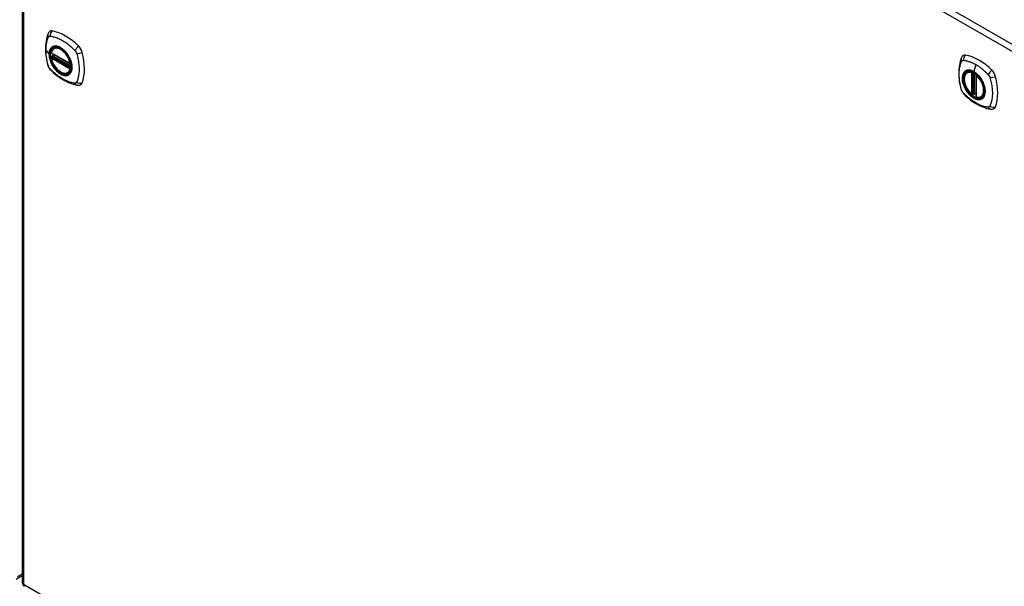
# Model space of a CAD drawing. Header units: inches. Extents: x 484 to 569.5, y 188.2 to 261.7.
# Tile 9 of 13: x 526.4 to 548.1, y 212.5 to 225. Entities that reach past the tile are written whole.
import ezdxf

# ---------------------------------------------------------------- set-up
doc = ezdxf.new("R2010")
doc.units = ezdxf.units.IN
doc.header["$MEASUREMENT"] = 0
doc.layers.add('Visible Edges(ANSI)', color=7, linetype='Continuous', lineweight=25)
doc.layers.add('Visible Tangent Edges(ANSI)', color=7, linetype='Continuous', lineweight=25)

msp = doc.modelspace()

# ---------------------------------------------------------------- linework, layer by layer
at = {"layer": 'Visible Edges(ANSI)'}
for p, q in [((526.445, 236.874), (526.445, 212.576)), ((527.146, 224.354), (527.157, 224.36)), ((527.089, 224.249), (527.503, 224.011)), ((527.089, 224.154), (527.103, 224.162)), ((527.109, 224.173), (527.108, 224.176)), ((527.114, 224.188), (527.155, 224.211)), ((547.283, 223.823), (547.293, 223.829)), ((527.458, 223.811), (527.469, 223.817)), ((547.477, 223.762), (547.477, 223.284)), ((547.408, 223.339), (547.395, 223.331)), ((547.423, 223.337), (547.421, 223.338)), ((547.477, 223.359), (547.436, 223.336)), ((547.595, 223.281), (547.606, 223.287)), ((526.314, 212.651), (526.445, 212.726))]:
    msp.add_line(p, q, dxfattribs=at)
at = {"layer": 'Visible Edges(ANSI)', "flags": 128}
for points in [[(527.05, 224.719), (527.037, 224.705), (527.027, 224.691), (527.018, 224.677), (527.012, 224.662)], [(527.012, 224.662), (527.004, 224.641), (526.998, 224.622), (526.993, 224.603), (526.988, 224.584), (526.983, 224.566), (526.979, 224.546), (526.972, 224.506), (526.966, 224.466), (526.962, 224.424), (526.96, 224.382), (526.959, 224.339), (526.96, 224.295), (526.962, 224.251), (526.966, 224.207), (526.972, 224.162), (526.979, 224.116), (526.987, 224.071), (526.997, 224.025), (527.002, 224.002), (527.005, 223.99), (527.009, 223.976)], [(527.084, 224.262), (527.088, 224.277), (527.093, 224.291), (527.099, 224.304), (527.107, 224.317), (527.115, 224.328), (527.125, 224.338), (527.135, 224.346), (527.146, 224.354)], [(527.4, 224.272), (527.418, 224.25), (527.436, 224.227), (527.452, 224.203), (527.467, 224.177), (527.481, 224.152), (527.494, 224.125), (527.506, 224.099), (527.515, 224.072)], [(527.458, 223.811), (527.447, 223.805), (527.435, 223.801), (527.422, 223.798), (527.409, 223.796), (527.395, 223.795), (527.381, 223.796), (527.367, 223.798), (527.353, 223.802), (527.338, 223.806), (527.323, 223.812), (527.309, 223.819), (527.294, 223.827), (527.279, 223.836), (527.265, 223.846), (527.251, 223.858), (527.237, 223.87), (527.223, 223.883), (527.209, 223.897), (527.196, 223.911), (527.184, 223.927), (527.171, 223.943), (527.16, 223.959), (527.149, 223.976), (527.139, 223.994), (527.129, 224.012), (527.12, 224.03), (527.112, 224.048), (527.104, 224.067), (527.098, 224.086), (527.092, 224.104), (527.087, 224.123), (527.084, 224.141)], [(527.103, 224.162), (527.106, 224.164), (527.108, 224.167), (527.109, 224.17), (527.109, 224.173)], [(547.149, 224.132), (547.141, 224.111), (547.135, 224.091), (547.129, 224.072), (547.124, 224.054), (547.12, 224.035), (547.116, 224.016), (547.109, 223.976), (547.103, 223.935), (547.099, 223.893), (547.097, 223.851), (547.096, 223.808), (547.097, 223.764), (547.099, 223.72), (547.103, 223.676), (547.108, 223.631), (547.115, 223.586), (547.124, 223.54), (547.133, 223.494), (547.139, 223.471), (547.142, 223.46), (547.145, 223.446)], [(547.187, 224.189), (547.174, 224.175), (547.163, 224.161), (547.155, 224.146), (547.149, 224.132)], [(527.009, 223.976), (527.013, 223.963), (527.018, 223.949), (527.024, 223.937), (527.031, 223.925), (527.038, 223.913), (527.046, 223.901), (527.055, 223.89), (527.064, 223.88)], [(527.064, 223.88), (527.074, 223.87), (527.084, 223.861), (527.101, 223.844), (527.135, 223.814), (527.171, 223.784), (527.206, 223.755), (527.243, 223.728), (527.279, 223.702), (527.316, 223.678), (527.354, 223.656), (527.391, 223.635), (527.429, 223.616), (527.467, 223.599), (527.505, 223.584), (527.543, 223.57), (527.581, 223.558), (527.62, 223.549), (527.639, 223.544), (527.649, 223.542), (527.66, 223.541)], [(547.381, 223.333), (547.367, 223.345), (547.353, 223.358), (547.34, 223.373), (547.327, 223.388), (547.315, 223.403), (547.303, 223.42), (547.291, 223.437), (547.281, 223.454), (547.271, 223.472), (547.261, 223.49), (547.253, 223.508), (547.245, 223.527), (547.238, 223.545), (547.232, 223.564), (547.227, 223.583), (547.222, 223.601), (547.219, 223.619), (547.216, 223.638), (547.215, 223.655), (547.214, 223.673), (547.214, 223.689), (547.216, 223.706), (547.218, 223.721), (547.221, 223.736), (547.226, 223.75), (547.231, 223.764), (547.237, 223.776), (547.245, 223.788), (547.253, 223.798), (547.262, 223.808), (547.272, 223.816), (547.283, 223.823)], [(547.537, 223.742), (547.555, 223.72), (547.572, 223.696), (547.589, 223.672), (547.604, 223.647), (547.618, 223.621), (547.631, 223.595), (547.642, 223.568), (547.652, 223.541)], [(527.66, 223.541), (527.675, 223.539), (527.692, 223.539), (527.709, 223.541), (527.727, 223.545)], [(547.145, 223.446), (547.15, 223.432), (547.155, 223.419), (547.161, 223.406), (547.167, 223.394), (547.175, 223.382), (547.183, 223.371), (547.192, 223.36), (547.201, 223.349)], [(547.201, 223.349), (547.211, 223.339), (547.22, 223.33), (547.238, 223.314), (547.272, 223.283), (547.307, 223.253), (547.343, 223.225), (547.379, 223.197), (547.416, 223.172), (547.453, 223.148), (547.49, 223.126), (547.528, 223.105), (547.566, 223.086), (547.603, 223.069), (547.642, 223.053), (547.68, 223.04), (547.718, 223.028), (547.756, 223.018), (547.775, 223.014), (547.786, 223.012), (547.797, 223.01)], [(547.421, 223.338), (547.419, 223.34), (547.415, 223.341), (547.411, 223.34), (547.408, 223.339)], [(547.595, 223.281), (547.583, 223.275), (547.571, 223.27), (547.557, 223.267), (547.544, 223.265), (547.53, 223.265), (547.515, 223.266), (547.501, 223.269), (547.486, 223.272)], [(547.797, 223.01), (547.812, 223.008), (547.828, 223.008), (547.846, 223.01), (547.864, 223.015)]]:
    msp.add_lwpolyline(points, dxfattribs=at)
at = {"layer": 'Visible Edges(ANSI)'}
for centre, radius, start, end in [((527.095, 224.26), 0.0118, 166.5789, 240.064), ((527.095, 224.143), 0.0118, 119.936, 190.602), ((527.12, 224.177), 0.0118, 119.936, 187.8207), ((527.509, 224.021), 0.0118, 240.064, 282.6676), ((547.489, 223.762), 0.0118, 137.2248, 180), ((547.389, 223.341), 0.0118, 229.4263, 299.936), ((547.43, 223.346), 0.0118, 232.2158, 299.936), ((547.489, 223.284), 0.0118, 180, 253.542), ((526.544, 212.576), 0.099, 180, 240.064)]:
    msp.add_arc(centre, radius, start, end, dxfattribs=at)
for centre, major_axis, start_param, end_param in [((527.149, 224.573), (-0.088, 0.154), 5.827357, 6.408431), ((527.4, 223.575), (-0.639, 1.109), 5.172085, 5.827357), ((527.295, 224.078), (0.157, -0.273), 2.362013, 7.062765), ((527.651, 224.284), (0.088, -0.154), 1.114968, 2.030492), ((526.913, 224.419), (-0.639, 1.109), 3.601288, 4.256561), ((547.286, 224.043), (-0.088, 0.154), 5.827357, 6.408431), ((547.536, 223.045), (-0.639, 1.109), 5.172085, 5.827357), ((547.432, 223.548), (0.157, -0.273), 2.362013, 7.062765), ((547.787, 223.754), (0.088, -0.154), 1.114968, 2.030492), ((547.049, 223.889), (-0.639, 1.109), 3.601288, 4.256561), ((527.651, 223.704), (0.088, -0.154), 6.157956, 6.742881), ((547.787, 223.174), (0.088, -0.154), 6.157956, 6.742881)]:
    msp.add_ellipse(centre, major_axis=major_axis, ratio=0.578093, start_param=start_param, end_param=end_param, dxfattribs=at)
for centre, major_axis in [((527.292, 224.076), (0.16, -0.277)), ((547.428, 223.546), (-0.16, 0.277))]:
    msp.add_ellipse(centre, major_axis=major_axis, ratio=0.578093, dxfattribs=at)
at = {"layer": 'Visible Tangent Edges(ANSI)'}
for p, q in [((526.544, 236.954), (568.691, 212.684)), ((568.621, 212.562), (526.474, 236.833)), ((526.474, 236.833), (526.474, 212.536)), ((526.969, 224.311), (527.038, 224.221)), ((527.501, 224.016), (527.087, 224.255)), ((527.087, 224.139), (527.501, 223.9)), ((527.095, 224.153), (527.107, 224.16)), ((527.509, 223.915), (527.095, 224.153)), ((527.107, 224.16), (527.517, 223.924)), ((527.518, 223.94), (527.115, 224.172)), ((527.12, 224.187), (527.159, 224.209)), ((527.518, 223.958), (527.12, 224.187)), ((527.516, 223.919), (527.509, 223.915)), ((547.471, 223.993), (547.427, 223.837)), ((547.38, 223.815), (547.38, 223.337)), ((547.397, 223.815), (547.404, 223.819)), ((547.397, 223.337), (547.397, 223.815)), ((547.408, 223.817), (547.408, 223.343)), ((547.424, 223.344), (547.424, 223.81)), ((547.439, 223.341), (547.439, 223.801)), ((547.481, 223.279), (547.481, 223.757)), ((547.408, 223.343), (547.397, 223.337)), ((547.477, 223.363), (547.439, 223.341)), ((526.445, 212.76), (526.335, 212.697)), ((526.474, 212.536), (568.621, 188.265))]:
    msp.add_line(p, q, dxfattribs=at)
at = {"layer": 'Visible Tangent Edges(ANSI)', "flags": 128}
for points in [[(526.969, 224.311), (526.969, 224.325), (526.97, 224.338), (526.97, 224.351), (526.971, 224.364), (526.972, 224.377), (526.973, 224.39), (526.974, 224.403), (526.975, 224.415), (526.977, 224.428), (526.978, 224.44), (526.98, 224.452), (526.982, 224.464), (526.985, 224.476), (526.987, 224.487), (526.99, 224.499), (526.993, 224.51), (526.995, 224.522), (526.999, 224.533), (527.002, 224.544), (527.005, 224.554), (527.009, 224.565), (527.013, 224.575), (527.017, 224.586), (527.022, 224.597)], [(527.022, 224.597), (527.023, 224.599), (527.024, 224.6), (527.025, 224.602), (527.027, 224.604), (527.028, 224.605), (527.029, 224.606), (527.03, 224.608), (527.032, 224.609), (527.033, 224.61), (527.034, 224.611), (527.036, 224.612), (527.037, 224.613), (527.039, 224.614), (527.041, 224.615), (527.042, 224.616), (527.044, 224.616), (527.046, 224.617), (527.047, 224.617), (527.049, 224.617), (527.051, 224.618), (527.053, 224.618), (527.055, 224.618), (527.057, 224.618), (527.059, 224.618)], [(527.059, 224.618), (527.082, 224.616), (527.105, 224.612), (527.127, 224.607), (527.149, 224.601), (527.172, 224.595), (527.195, 224.587), (527.218, 224.579), (527.241, 224.57), (527.265, 224.559), (527.288, 224.548), (527.311, 224.536), (527.335, 224.523), (527.358, 224.509), (527.381, 224.494), (527.404, 224.479), (527.427, 224.462), (527.45, 224.445), (527.473, 224.427), (527.496, 224.408), (527.518, 224.389), (527.541, 224.369), (527.563, 224.348), (527.585, 224.327), (527.608, 224.302)], [(527.022, 223.962), (527.017, 223.98), (527.013, 223.995), (527.009, 224.01), (527.005, 224.025), (527.002, 224.039), (526.999, 224.054), (526.995, 224.069), (526.993, 224.084), (526.99, 224.098), (526.987, 224.113), (526.985, 224.128), (526.982, 224.142), (526.98, 224.157), (526.978, 224.171), (526.977, 224.186), (526.975, 224.2), (526.974, 224.214), (526.973, 224.228), (526.972, 224.242), (526.971, 224.256), (526.97, 224.27), (526.97, 224.284), (526.969, 224.298), (526.969, 224.311)], [(527.096, 224.373), (527.092, 224.369), (527.087, 224.365), (527.083, 224.361), (527.079, 224.356), (527.075, 224.351), (527.071, 224.346), (527.068, 224.341), (527.064, 224.335), (527.061, 224.33), (527.058, 224.324), (527.056, 224.317), (527.053, 224.311), (527.051, 224.305), (527.049, 224.298), (527.047, 224.291), (527.045, 224.284), (527.043, 224.276), (527.042, 224.269), (527.041, 224.261), (527.04, 224.253), (527.039, 224.245), (527.039, 224.237), (527.038, 224.229), (527.038, 224.221)], [(527.042, 224.219), (527.043, 224.243), (527.046, 224.266), (527.05, 224.287), (527.056, 224.307), (527.064, 224.325), (527.073, 224.341), (527.084, 224.355), (527.096, 224.368), (527.11, 224.378), (527.125, 224.386), (527.141, 224.392), (527.159, 224.396), (527.177, 224.398), (527.196, 224.397), (527.216, 224.394), (527.236, 224.388), (527.257, 224.381), (527.278, 224.371), (527.299, 224.359), (527.32, 224.345), (527.34, 224.33), (527.361, 224.312), (527.381, 224.293), (527.4, 224.272)], [(527.129, 224.393), (527.128, 224.392), (527.126, 224.391), (527.125, 224.391), (527.123, 224.39), (527.122, 224.389), (527.121, 224.389), (527.119, 224.388), (527.118, 224.387), (527.116, 224.387), (527.115, 224.386), (527.113, 224.385), (527.112, 224.384), (527.111, 224.383), (527.109, 224.383), (527.108, 224.382), (527.107, 224.381), (527.105, 224.38), (527.104, 224.379), (527.103, 224.378), (527.101, 224.377), (527.1, 224.376), (527.099, 224.375), (527.097, 224.374), (527.096, 224.373)], [(527.451, 224.207), (527.44, 224.224), (527.428, 224.241), (527.416, 224.257), (527.403, 224.272), (527.39, 224.287), (527.376, 224.301), (527.362, 224.314), (527.348, 224.326), (527.334, 224.338), (527.32, 224.349), (527.305, 224.358), (527.291, 224.367), (527.276, 224.375), (527.261, 224.382), (527.247, 224.388), (527.233, 224.393), (527.219, 224.397), (527.205, 224.399), (527.191, 224.401), (527.178, 224.401), (527.165, 224.401), (527.153, 224.399), (527.141, 224.396), (527.129, 224.393)], [(527.608, 224.302), (527.61, 224.299), (527.612, 224.297), (527.614, 224.295), (527.616, 224.293), (527.618, 224.29), (527.62, 224.288), (527.621, 224.285), (527.623, 224.283), (527.625, 224.28), (527.626, 224.278), (527.628, 224.275), (527.63, 224.272), (527.631, 224.27), (527.633, 224.267), (527.634, 224.264), (527.635, 224.261), (527.637, 224.259), (527.638, 224.256), (527.639, 224.253), (527.64, 224.25), (527.641, 224.247), (527.643, 224.244), (527.644, 224.242), (527.644, 224.239)], [(527.038, 224.221), (527.038, 224.212), (527.039, 224.204), (527.039, 224.195), (527.04, 224.186), (527.041, 224.177), (527.042, 224.168), (527.043, 224.159), (527.045, 224.15), (527.047, 224.141), (527.049, 224.132), (527.051, 224.123), (527.053, 224.113), (527.056, 224.104), (527.058, 224.095), (527.061, 224.085), (527.065, 224.076), (527.068, 224.066), (527.071, 224.057), (527.075, 224.048), (527.079, 224.038), (527.083, 224.029), (527.087, 224.02), (527.092, 224.01), (527.096, 224.001)], [(527.515, 224.072), (527.529, 224.024), (527.537, 223.977), (527.54, 223.932), (527.537, 223.891), (527.529, 223.854), (527.515, 223.821), (527.497, 223.795), (527.473, 223.774), (527.446, 223.761), (527.416, 223.755), (527.382, 223.755), (527.346, 223.763), (527.31, 223.778), (527.272, 223.8), (527.235, 223.827), (527.2, 223.86), (527.166, 223.898), (527.135, 223.94), (527.108, 223.985), (527.085, 224.032), (527.067, 224.08), (527.053, 224.128), (527.045, 224.175), (527.042, 224.219)], [(527.103, 224.162), (527.103, 224.162), (527.103, 224.162), (527.103, 224.162), (527.103, 224.162), (527.103, 224.162), (527.103, 224.162), (527.103, 224.162), (527.103, 224.162), (527.103, 224.162), (527.103, 224.162), (527.103, 224.162), (527.103, 224.162), (527.103, 224.162), (527.103, 224.162), (527.103, 224.162), (527.103, 224.162), (527.103, 224.162), (527.103, 224.162), (527.103, 224.162), (527.103, 224.162), (527.103, 224.162), (527.103, 224.162), (527.103, 224.162), (527.103, 224.162)], [(527.103, 224.162), (527.103, 224.161), (527.103, 224.161), (527.103, 224.161), (527.103, 224.161), (527.103, 224.161), (527.103, 224.161), (527.103, 224.161), (527.103, 224.161), (527.103, 224.161), (527.103, 224.161), (527.103, 224.161), (527.103, 224.161), (527.103, 224.161), (527.104, 224.161), (527.104, 224.161), (527.104, 224.161), (527.104, 224.161), (527.104, 224.161), (527.104, 224.161), (527.104, 224.161), (527.105, 224.16), (527.105, 224.16), (527.105, 224.16), (527.105, 224.16)], [(527.105, 224.16), (527.105, 224.16), (527.105, 224.16), (527.105, 224.16), (527.105, 224.16), (527.105, 224.16), (527.105, 224.16), (527.106, 224.16), (527.106, 224.16), (527.106, 224.16), (527.106, 224.16), (527.106, 224.16), (527.106, 224.16), (527.106, 224.16), (527.106, 224.16), (527.106, 224.16), (527.106, 224.16), (527.106, 224.16), (527.106, 224.16), (527.106, 224.16), (527.106, 224.16), (527.106, 224.16), (527.106, 224.16), (527.107, 224.16), (527.107, 224.16)], [(527.109, 224.175), (527.109, 224.175), (527.109, 224.175), (527.109, 224.174), (527.109, 224.174), (527.109, 224.174), (527.109, 224.174), (527.109, 224.174), (527.109, 224.174), (527.109, 224.174), (527.109, 224.174), (527.109, 224.174), (527.109, 224.174), (527.109, 224.174), (527.109, 224.174), (527.109, 224.174), (527.109, 224.174), (527.109, 224.174), (527.109, 224.174), (527.109, 224.174), (527.109, 224.173), (527.109, 224.173), (527.109, 224.173), (527.109, 224.173), (527.109, 224.173)], [(527.112, 224.174), (527.112, 224.174), (527.111, 224.174), (527.111, 224.174), (527.111, 224.174), (527.111, 224.174), (527.111, 224.174), (527.111, 224.174), (527.11, 224.174), (527.11, 224.174), (527.11, 224.174), (527.11, 224.175), (527.11, 224.175), (527.11, 224.175), (527.11, 224.175), (527.11, 224.175), (527.109, 224.175), (527.109, 224.175), (527.109, 224.175), (527.109, 224.175), (527.109, 224.175), (527.109, 224.175), (527.109, 224.175), (527.109, 224.175), (527.109, 224.175)], [(527.115, 224.172), (527.115, 224.173), (527.115, 224.173), (527.114, 224.173), (527.114, 224.173), (527.114, 224.173), (527.114, 224.173), (527.114, 224.173), (527.114, 224.173), (527.114, 224.173), (527.114, 224.173), (527.113, 224.173), (527.113, 224.173), (527.113, 224.173), (527.113, 224.173), (527.113, 224.173), (527.113, 224.174), (527.113, 224.174), (527.113, 224.174), (527.112, 224.174), (527.112, 224.174), (527.112, 224.174), (527.112, 224.174), (527.112, 224.174), (527.112, 224.174)], [(527.484, 224.15), (527.483, 224.152), (527.482, 224.155), (527.481, 224.157), (527.479, 224.159), (527.478, 224.162), (527.477, 224.164), (527.475, 224.167), (527.474, 224.169), (527.473, 224.172), (527.471, 224.174), (527.47, 224.176), (527.469, 224.179), (527.467, 224.181), (527.466, 224.184), (527.464, 224.186), (527.463, 224.188), (527.462, 224.191), (527.46, 224.193), (527.459, 224.196), (527.457, 224.198), (527.456, 224.2), (527.454, 224.203), (527.453, 224.205), (527.451, 224.207)], [(527.484, 223.778), (527.493, 223.786), (527.502, 223.795), (527.509, 223.805), (527.516, 223.816), (527.522, 223.827), (527.528, 223.84), (527.532, 223.853), (527.536, 223.867), (527.539, 223.882), (527.541, 223.898), (527.543, 223.914), (527.543, 223.93), (527.542, 223.947), (527.541, 223.965), (527.539, 223.983), (527.536, 224.001), (527.532, 224.019), (527.528, 224.038), (527.522, 224.057), (527.516, 224.076), (527.509, 224.094), (527.502, 224.113), (527.493, 224.131), (527.484, 224.15)], [(527.644, 224.239), (527.654, 224.206), (527.662, 224.176), (527.669, 224.147), (527.675, 224.117), (527.681, 224.088), (527.686, 224.059), (527.69, 224.03), (527.693, 224.002), (527.696, 223.973), (527.698, 223.946), (527.699, 223.918), (527.7, 223.891), (527.699, 223.864), (527.698, 223.838), (527.696, 223.812), (527.693, 223.786), (527.69, 223.762), (527.686, 223.737), (527.681, 223.714), (527.675, 223.691), (527.669, 223.668), (527.662, 223.646), (527.654, 223.625), (527.644, 223.603)], [(547.159, 223.431), (547.149, 223.464), (547.142, 223.494), (547.135, 223.524), (547.129, 223.553), (547.124, 223.583), (547.119, 223.612), (547.115, 223.641), (547.112, 223.669), (547.109, 223.698), (547.107, 223.726), (547.106, 223.753), (547.106, 223.781), (547.106, 223.807), (547.107, 223.834), (547.109, 223.859), (547.112, 223.885), (547.115, 223.909), (547.119, 223.933), (547.124, 223.957), (547.129, 223.98), (547.135, 224.002), (547.142, 224.024), (547.149, 224.045), (547.159, 224.067)], [(547.159, 224.067), (547.159, 224.068), (547.16, 224.068), (547.16, 224.069), (547.161, 224.07), (547.161, 224.071), (547.162, 224.072), (547.163, 224.072), (547.163, 224.073), (547.164, 224.074), (547.164, 224.075), (547.165, 224.075), (547.166, 224.076), (547.166, 224.077), (547.167, 224.077), (547.168, 224.078), (547.168, 224.079), (547.169, 224.079), (547.17, 224.08), (547.17, 224.08), (547.171, 224.081), (547.172, 224.081), (547.173, 224.082), (547.173, 224.082), (547.174, 224.083)], [(547.174, 224.083), (547.175, 224.083), (547.176, 224.084), (547.176, 224.084), (547.177, 224.084), (547.178, 224.085), (547.179, 224.085), (547.18, 224.085), (547.181, 224.086), (547.181, 224.086), (547.182, 224.086), (547.183, 224.086), (547.184, 224.087), (547.185, 224.087), (547.186, 224.087), (547.187, 224.087), (547.188, 224.087), (547.189, 224.087), (547.189, 224.088), (547.19, 224.088), (547.191, 224.088), (547.192, 224.088), (547.193, 224.088), (547.194, 224.088), (547.195, 224.088)], [(547.195, 224.088), (547.208, 224.087), (547.219, 224.085), (547.23, 224.084), (547.241, 224.081), (547.252, 224.079), (547.263, 224.077), (547.275, 224.074), (547.286, 224.071), (547.297, 224.068), (547.309, 224.064), (547.32, 224.061), (547.332, 224.057), (547.343, 224.053), (547.355, 224.048), (547.366, 224.044), (547.378, 224.039), (547.389, 224.034), (547.401, 224.029), (547.413, 224.024), (547.424, 224.018), (547.436, 224.012), (547.448, 224.006), (547.459, 223.999), (547.471, 223.993)], [(527.037, 223.928), (527.037, 223.93), (527.036, 223.931), (527.035, 223.933), (527.034, 223.934), (527.034, 223.935), (527.033, 223.937), (527.032, 223.938), (527.032, 223.939), (527.031, 223.941), (527.03, 223.942), (527.03, 223.943), (527.029, 223.945), (527.028, 223.946), (527.028, 223.948), (527.027, 223.949), (527.027, 223.95), (527.026, 223.952), (527.025, 223.953), (527.025, 223.955), (527.024, 223.956), (527.024, 223.957), (527.023, 223.959), (527.023, 223.96), (527.022, 223.962)], [(527.059, 223.899), (527.058, 223.9), (527.057, 223.901), (527.056, 223.902), (527.055, 223.903), (527.054, 223.905), (527.053, 223.906), (527.052, 223.907), (527.051, 223.908), (527.05, 223.909), (527.049, 223.911), (527.048, 223.912), (527.047, 223.913), (527.047, 223.914), (527.046, 223.915), (527.045, 223.917), (527.044, 223.918), (527.043, 223.919), (527.042, 223.921), (527.041, 223.922), (527.041, 223.923), (527.04, 223.925), (527.039, 223.926), (527.038, 223.927), (527.037, 223.928)], [(527.608, 223.582), (527.585, 223.585), (527.563, 223.589), (527.541, 223.594), (527.518, 223.6), (527.496, 223.606), (527.473, 223.614), (527.45, 223.622), (527.427, 223.632), (527.404, 223.642), (527.381, 223.653), (527.358, 223.665), (527.335, 223.678), (527.311, 223.692), (527.288, 223.707), (527.265, 223.723), (527.241, 223.739), (527.218, 223.756), (527.195, 223.774), (527.172, 223.793), (527.149, 223.812), (527.127, 223.832), (527.105, 223.853), (527.082, 223.874), (527.059, 223.899)], [(527.096, 224.001), (527.097, 223.999), (527.099, 223.996), (527.1, 223.994), (527.101, 223.991), (527.103, 223.989), (527.104, 223.986), (527.105, 223.984), (527.107, 223.982), (527.108, 223.979), (527.109, 223.977), (527.111, 223.974), (527.112, 223.972), (527.113, 223.97), (527.115, 223.967), (527.116, 223.965), (527.118, 223.962), (527.119, 223.96), (527.121, 223.958), (527.122, 223.955), (527.123, 223.953), (527.125, 223.951), (527.126, 223.948), (527.128, 223.946), (527.129, 223.944)], [(527.129, 223.944), (527.141, 223.927), (527.153, 223.91), (527.165, 223.894), (527.178, 223.879), (527.191, 223.864), (527.205, 223.85), (527.219, 223.837), (527.233, 223.825), (527.247, 223.813), (527.261, 223.803), (527.276, 223.793), (527.291, 223.784), (527.305, 223.776), (527.32, 223.769), (527.334, 223.763), (527.348, 223.758), (527.362, 223.755), (527.376, 223.752), (527.39, 223.75), (527.403, 223.75), (527.416, 223.75), (527.428, 223.752), (527.44, 223.755), (527.451, 223.758)], [(547.233, 223.843), (547.224, 223.835), (547.216, 223.826), (547.208, 223.816), (547.201, 223.805), (547.195, 223.793), (547.19, 223.781), (547.185, 223.767), (547.182, 223.753), (547.179, 223.739), (547.177, 223.723), (547.175, 223.707), (547.175, 223.69), (547.175, 223.673), (547.177, 223.656), (547.179, 223.638), (547.182, 223.62), (547.185, 223.601), (547.19, 223.583), (547.195, 223.564), (547.201, 223.545), (547.208, 223.526), (547.216, 223.508), (547.224, 223.489), (547.233, 223.471)], [(547.652, 223.541), (547.67, 223.473), (547.677, 223.407), (547.672, 223.348), (547.656, 223.299), (547.629, 223.26), (547.594, 223.235), (547.55, 223.224), (547.501, 223.228), (547.449, 223.247), (547.395, 223.279), (547.343, 223.323), (547.295, 223.378), (547.253, 223.44), (547.219, 223.507), (547.195, 223.577), (547.181, 223.644), (547.179, 223.708), (547.188, 223.763), (547.209, 223.809), (547.239, 223.842), (547.278, 223.862), (547.324, 223.867), (547.374, 223.857), (547.428, 223.833)], [(547.266, 223.862), (547.265, 223.862), (547.263, 223.861), (547.262, 223.86), (547.26, 223.86), (547.259, 223.859), (547.257, 223.858), (547.256, 223.858), (547.254, 223.857), (547.253, 223.856), (547.251, 223.855), (547.25, 223.855), (547.249, 223.854), (547.247, 223.853), (547.246, 223.852), (547.244, 223.851), (547.243, 223.85), (547.242, 223.85), (547.24, 223.849), (547.239, 223.848), (547.238, 223.847), (547.237, 223.846), (547.235, 223.845), (547.234, 223.844), (547.233, 223.843)], [(547.427, 223.837), (547.42, 223.841), (547.413, 223.845), (547.405, 223.848), (547.398, 223.852), (547.391, 223.855), (547.384, 223.858), (547.377, 223.86), (547.369, 223.862), (547.362, 223.864), (547.355, 223.866), (547.348, 223.868), (547.342, 223.869), (547.335, 223.87), (547.328, 223.87), (547.321, 223.871), (547.315, 223.871), (547.308, 223.871), (547.302, 223.87), (547.296, 223.87), (547.289, 223.869), (547.283, 223.867), (547.277, 223.866), (547.272, 223.864), (547.266, 223.862)], [(547.588, 223.677), (547.582, 223.685), (547.576, 223.694), (547.571, 223.702), (547.564, 223.71), (547.558, 223.718), (547.552, 223.726), (547.546, 223.734), (547.539, 223.742), (547.533, 223.749), (547.526, 223.756), (547.519, 223.763), (547.513, 223.77), (547.506, 223.777), (547.499, 223.783), (547.492, 223.79), (547.485, 223.796), (547.478, 223.802), (547.471, 223.808), (547.463, 223.813), (547.456, 223.818), (547.449, 223.823), (547.442, 223.828), (547.434, 223.833), (547.427, 223.837)], [(547.428, 223.833), (547.432, 223.831), (547.437, 223.828), (547.442, 223.825), (547.446, 223.822), (547.451, 223.819), (547.456, 223.815), (547.46, 223.812), (547.465, 223.809), (547.47, 223.805), (547.474, 223.801), (547.479, 223.798), (547.484, 223.794), (547.488, 223.79), (547.493, 223.786), (547.497, 223.782), (547.502, 223.778), (547.506, 223.773), (547.511, 223.769), (547.515, 223.765), (547.519, 223.76), (547.524, 223.756), (547.528, 223.751), (547.532, 223.746), (547.537, 223.742)], [(547.471, 223.993), (547.483, 223.986), (547.494, 223.979), (547.506, 223.972), (547.518, 223.964), (547.529, 223.956), (547.541, 223.948), (547.552, 223.94), (547.564, 223.932), (547.576, 223.923), (547.587, 223.915), (547.598, 223.906), (547.61, 223.897), (547.621, 223.887), (547.632, 223.878), (547.644, 223.868), (547.655, 223.858), (547.666, 223.848), (547.677, 223.838), (547.688, 223.828), (547.699, 223.818), (547.71, 223.807), (547.721, 223.796), (547.732, 223.785), (547.745, 223.771)], [(527.451, 223.758), (527.453, 223.759), (527.454, 223.759), (527.456, 223.76), (527.457, 223.761), (527.459, 223.761), (527.46, 223.762), (527.462, 223.763), (527.463, 223.764), (527.464, 223.764), (527.466, 223.765), (527.467, 223.766), (527.469, 223.767), (527.47, 223.767), (527.471, 223.768), (527.473, 223.769), (527.474, 223.77), (527.475, 223.771), (527.477, 223.772), (527.478, 223.773), (527.479, 223.774), (527.481, 223.775), (527.482, 223.776), (527.483, 223.777), (527.484, 223.778)], [(547.621, 223.619), (547.62, 223.622), (547.619, 223.624), (547.617, 223.627), (547.616, 223.629), (547.615, 223.632), (547.613, 223.634), (547.612, 223.636), (547.611, 223.639), (547.609, 223.641), (547.608, 223.644), (547.607, 223.646), (547.605, 223.648), (547.604, 223.651), (547.602, 223.653), (547.601, 223.656), (547.6, 223.658), (547.598, 223.66), (547.597, 223.663), (547.595, 223.665), (547.594, 223.667), (547.592, 223.67), (547.591, 223.672), (547.589, 223.675), (547.588, 223.677)], [(547.621, 223.247), (547.63, 223.255), (547.638, 223.264), (547.646, 223.274), (547.653, 223.285), (547.659, 223.297), (547.664, 223.31), (547.669, 223.323), (547.673, 223.337), (547.676, 223.352), (547.678, 223.367), (547.679, 223.383), (547.68, 223.4), (547.679, 223.417), (547.678, 223.434), (547.676, 223.452), (547.673, 223.471), (547.669, 223.489), (547.664, 223.508), (547.659, 223.526), (547.653, 223.545), (547.646, 223.564), (547.638, 223.582), (547.63, 223.601), (547.621, 223.619)], [(547.745, 223.771), (547.747, 223.769), (547.749, 223.767), (547.751, 223.764), (547.753, 223.762), (547.754, 223.76), (547.756, 223.757), (547.758, 223.755), (547.76, 223.752), (547.761, 223.75), (547.763, 223.747), (547.765, 223.744), (547.766, 223.742), (547.768, 223.739), (547.769, 223.736), (547.771, 223.734), (547.772, 223.731), (547.773, 223.728), (547.775, 223.725), (547.776, 223.723), (547.777, 223.72), (547.778, 223.717), (547.779, 223.714), (547.78, 223.711), (547.781, 223.708)], [(547.781, 223.708), (547.791, 223.675), (547.798, 223.646), (547.805, 223.616), (547.812, 223.587), (547.817, 223.558), (547.822, 223.528), (547.827, 223.5), (547.83, 223.471), (547.833, 223.443), (547.835, 223.415), (547.836, 223.387), (547.836, 223.36), (547.836, 223.333), (547.835, 223.307), (547.833, 223.281), (547.83, 223.256), (547.827, 223.231), (547.822, 223.207), (547.817, 223.183), (547.812, 223.16), (547.805, 223.138), (547.798, 223.116), (547.791, 223.095), (547.781, 223.073)], [(527.644, 223.603), (527.644, 223.602), (527.643, 223.6), (527.641, 223.599), (527.64, 223.597), (527.639, 223.596), (527.638, 223.594), (527.637, 223.593), (527.635, 223.592), (527.634, 223.59), (527.633, 223.589), (527.631, 223.588), (527.63, 223.587), (527.628, 223.587), (527.626, 223.586), (527.625, 223.585), (527.623, 223.585), (527.621, 223.584), (527.62, 223.583), (527.618, 223.583), (527.616, 223.583), (527.614, 223.583), (527.612, 223.582), (527.61, 223.582), (527.608, 223.582)], [(547.195, 223.368), (547.193, 223.371), (547.191, 223.373), (547.19, 223.375), (547.188, 223.378), (547.186, 223.38), (547.184, 223.383), (547.182, 223.385), (547.181, 223.388), (547.179, 223.39), (547.177, 223.393), (547.176, 223.395), (547.174, 223.398), (547.173, 223.401), (547.171, 223.403), (547.17, 223.406), (547.168, 223.409), (547.167, 223.412), (547.166, 223.414), (547.164, 223.417), (547.163, 223.42), (547.162, 223.423), (547.161, 223.426), (547.16, 223.428), (547.159, 223.431)], [(547.233, 223.471), (547.234, 223.468), (547.235, 223.466), (547.237, 223.463), (547.238, 223.461), (547.239, 223.459), (547.24, 223.456), (547.242, 223.454), (547.243, 223.451), (547.244, 223.449), (547.246, 223.446), (547.247, 223.444), (547.249, 223.442), (547.25, 223.439), (547.251, 223.437), (547.253, 223.434), (547.254, 223.432), (547.256, 223.43), (547.257, 223.427), (547.259, 223.425), (547.26, 223.423), (547.262, 223.42), (547.263, 223.418), (547.265, 223.416), (547.266, 223.413)], [(547.266, 223.413), (547.277, 223.396), (547.289, 223.38), (547.302, 223.364), (547.315, 223.349), (547.328, 223.334), (547.342, 223.32), (547.355, 223.307), (547.37, 223.294), (547.384, 223.283), (547.398, 223.272), (547.413, 223.262), (547.427, 223.253), (547.442, 223.245), (547.456, 223.239), (547.471, 223.233), (547.485, 223.228), (547.499, 223.224), (547.513, 223.221), (547.526, 223.22), (547.54, 223.219), (547.552, 223.22), (547.565, 223.221), (547.576, 223.224), (547.588, 223.228)], [(547.745, 223.052), (547.721, 223.054), (547.699, 223.059), (547.677, 223.063), (547.655, 223.069), (547.633, 223.076), (547.61, 223.084), (547.587, 223.092), (547.564, 223.101), (547.541, 223.112), (547.518, 223.123), (547.495, 223.135), (547.471, 223.148), (547.448, 223.162), (547.425, 223.177), (547.401, 223.192), (547.378, 223.209), (547.355, 223.226), (547.332, 223.244), (547.309, 223.262), (547.286, 223.282), (547.263, 223.302), (547.241, 223.322), (547.219, 223.344), (547.195, 223.368)], [(547.408, 223.343), (547.408, 223.343), (547.408, 223.343), (547.408, 223.343), (547.408, 223.343), (547.408, 223.343), (547.408, 223.343), (547.408, 223.343), (547.408, 223.343), (547.408, 223.343), (547.408, 223.343), (547.408, 223.342), (547.408, 223.342), (547.408, 223.342), (547.408, 223.342), (547.408, 223.342), (547.408, 223.342), (547.408, 223.342), (547.408, 223.342), (547.408, 223.342), (547.408, 223.342), (547.408, 223.342), (547.408, 223.342), (547.408, 223.342), (547.408, 223.342)], [(547.408, 223.342), (547.408, 223.341), (547.408, 223.341), (547.408, 223.341), (547.408, 223.341), (547.408, 223.341), (547.408, 223.34), (547.408, 223.34), (547.408, 223.34), (547.408, 223.34), (547.408, 223.34), (547.408, 223.34), (547.408, 223.34), (547.408, 223.34), (547.408, 223.34), (547.408, 223.339), (547.408, 223.339), (547.408, 223.339), (547.408, 223.339), (547.408, 223.339), (547.408, 223.339), (547.408, 223.339), (547.408, 223.339), (547.408, 223.339), (547.408, 223.339)], [(547.408, 223.339), (547.408, 223.339), (547.408, 223.339), (547.408, 223.339), (547.408, 223.339), (547.408, 223.339), (547.408, 223.339), (547.408, 223.339), (547.408, 223.339), (547.408, 223.339), (547.408, 223.339), (547.408, 223.339), (547.408, 223.339), (547.408, 223.339), (547.408, 223.339), (547.408, 223.339), (547.408, 223.339), (547.408, 223.339), (547.408, 223.339), (547.408, 223.339), (547.408, 223.339), (547.408, 223.339), (547.408, 223.339), (547.408, 223.339), (547.408, 223.339)], [(547.421, 223.338), (547.421, 223.338), (547.421, 223.338), (547.421, 223.338), (547.421, 223.338), (547.421, 223.338), (547.422, 223.338), (547.422, 223.338), (547.422, 223.338), (547.422, 223.338), (547.422, 223.338), (547.422, 223.338), (547.422, 223.338), (547.422, 223.338), (547.422, 223.338), (547.422, 223.338), (547.422, 223.338), (547.422, 223.338), (547.422, 223.338), (547.422, 223.338), (547.422, 223.338), (547.422, 223.338), (547.422, 223.338), (547.422, 223.338), (547.422, 223.338)], [(547.422, 223.338), (547.423, 223.338), (547.423, 223.338), (547.423, 223.338), (547.423, 223.338), (547.423, 223.338), (547.423, 223.338), (547.423, 223.338), (547.423, 223.338), (547.423, 223.338), (547.423, 223.338), (547.423, 223.339), (547.423, 223.339), (547.423, 223.339), (547.423, 223.339), (547.423, 223.339), (547.423, 223.339), (547.423, 223.339), (547.423, 223.34), (547.423, 223.34), (547.423, 223.34), (547.423, 223.34), (547.423, 223.34), (547.423, 223.34), (547.423, 223.341)], [(547.423, 223.341), (547.423, 223.341), (547.423, 223.341), (547.423, 223.341), (547.423, 223.341), (547.423, 223.341), (547.423, 223.341), (547.423, 223.342), (547.423, 223.342), (547.423, 223.342), (547.424, 223.342), (547.424, 223.342), (547.424, 223.342), (547.424, 223.342), (547.424, 223.343), (547.424, 223.343), (547.424, 223.343), (547.424, 223.343), (547.424, 223.343), (547.424, 223.343), (547.424, 223.343), (547.424, 223.344), (547.424, 223.344), (547.424, 223.344), (547.424, 223.344)], [(547.588, 223.228), (547.589, 223.228), (547.591, 223.229), (547.592, 223.23), (547.594, 223.23), (547.595, 223.231), (547.597, 223.232), (547.598, 223.232), (547.6, 223.233), (547.601, 223.234), (547.602, 223.235), (547.604, 223.235), (547.605, 223.236), (547.607, 223.237), (547.608, 223.238), (547.609, 223.239), (547.611, 223.24), (547.612, 223.24), (547.613, 223.241), (547.615, 223.242), (547.616, 223.243), (547.617, 223.244), (547.619, 223.245), (547.62, 223.246), (547.621, 223.247)], [(547.781, 223.073), (547.78, 223.071), (547.779, 223.07), (547.778, 223.068), (547.777, 223.067), (547.776, 223.065), (547.775, 223.064), (547.773, 223.062), (547.772, 223.061), (547.771, 223.06), (547.769, 223.059), (547.768, 223.058), (547.766, 223.057), (547.765, 223.056), (547.763, 223.055), (547.761, 223.055), (547.76, 223.054), (547.758, 223.054), (547.756, 223.053), (547.754, 223.053), (547.753, 223.052), (547.751, 223.052), (547.749, 223.052), (547.747, 223.052), (547.745, 223.052)]]:
    msp.add_lwpolyline(points, dxfattribs=at)
at = {"layer": 'Visible Tangent Edges(ANSI)'}
for centre, major_axis, ratio, start_param, end_param in [((527.149, 224.636), (0.026, 0.115), 0.753973, 0.758368, 1.895638), ((527.122, 224.621), (-0.11, 0.042), 0.703309, 0, 0.764267), ((527.294, 224.078), (-0.173, 0.3), 0.578093, 5.049679, 10.658285), ((527.294, 224.077), (-0.15, 0.261), 0.578093, 4.16689, 6.832552), ((527.302, 224.082), (-0.156, 0.271), 0.578093, 6.165882, 6.283185), ((527.679, 224.331), (0.0787, 0.0881), 0.342407, 1.057534, 2.194805), ((527.043, 224.222), (0.00492, 0), 0.575862, 3.5561, 4.570492), ((527.095, 224.26), (-0.0115, 0.0027), 0.695905, 0, 0.935665), ((527.095, 224.143), (-0.0116, -0.0022), 0.423362, 0, 0.692028), ((527.095, 224.26), (-0.0059, -0.0102), 0.578093, 5.495853, 6.283185), ((527.095, 224.143), (-0.0059, -0.0102), 0.578093, 3.925057, 5.495853), ((527.294, 224.077), (0.15, -0.261), 0.578093, 4.16689, 6.832552), ((527.095, 224.143), (-0.0059, 0.0102), 0.578093, 5.499721, 6.283185), ((527.098, 224.172), (0.0019, -0.0117), 0.983789, 0.322582, 1.638537), ((527.104, 224.171), (0.0039, 0.0112), 0.654364, 3.80656, 5.233141), ((527.107, 224.169), (0.0059, 0.0102), 0.578093, 3.925057, 5.333981), ((527.12, 224.177), (-0.0117, -0.0016), 0.469248, 0, 0.204023), ((527.12, 224.177), (-0.0059, -0.0102), 0.578093, 3.925057, 5.349392), ((527.12, 224.177), (-0.0059, 0.0102), 0.578093, 5.499721, 6.283185), ((527.705, 224.285), (-0.116, -0.024), 0.339589, 0.945739, 2.083009), ((547.259, 224.09), (-0.11, 0.042), 0.703309, 0, 0.764267), ((547.286, 224.106), (0.026, 0.115), 0.753973, 0.758368, 1.895638), ((527.122, 224.009), (-0.114, -0.032), 0.388839, 0, 0.392668), ((527.149, 223.962), (-0.0848, -0.0822), 0.391657, 5.889683, 6.283185), ((527.509, 224.021), (-0.0059, -0.0102), 0.578093, 5.495853, 6.283185), ((527.509, 224.021), (-0.0116, -0.0022), 0.423362, 0.692028, 1.60444), ((527.509, 223.905), (0.0059, 0.0102), 0.578093, 0.783464, 2.354261), ((527.509, 223.905), (0.0115, -0.0027), 0.695905, 4.077257, 5.159885), ((527.509, 223.905), (0.0059, -0.0102), 0.578093, 1.626874, 2.358128), ((547.431, 223.547), (-0.173, 0.3), 0.578093, 5.049679, 10.658285), ((547.43, 223.547), (-0.15, 0.261), 0.578093, 5.737686, 8.403348), ((547.439, 223.552), (-0.156, 0.271), 0.578093, 6.165882, 6.283185), ((547.43, 223.837), (-0.00246, -0.00426), 0.578093, 5.124962, 6.139355), ((547.815, 223.801), (0.0787, 0.0881), 0.342407, 1.057534, 2.194805), ((527.302, 224.082), (0.156, -0.271), 0.578093, 0, 0.117303), ((547.389, 223.82), (-0.0033, -0.0113), 0.697548, 4.260322, 5.344494), ((547.389, 223.82), (-0.0118, 0), 0.575862, 0.785398, 2.356194), ((547.389, 223.82), (0.0059, -0.0102), 0.578093, 0.787332, 1.523057), ((547.489, 223.762), (-0.0118, 0), 0.575862, 0, 0.785398), ((547.489, 223.762), (0.00768, 0.00897), 0.426057, 1.534849, 2.448406), ((547.43, 223.547), (0.15, -0.261), 0.578093, 5.737686, 8.403348), ((547.842, 223.754), (0.116, 0.024), 0.339589, 4.087332, 5.224602), ((527.679, 223.657), (-0.019, -0.117), 0.704723, 5.515471, 6.283185), ((527.705, 223.673), (-0.113, 0.034), 0.752559, 1.242442, 2.379712), ((547.259, 223.478), (-0.114, -0.032), 0.388839, 0, 0.392668), ((547.286, 223.432), (-0.0848, -0.0822), 0.391657, 5.889683, 6.283185), ((547.389, 223.341), (0.0118, 0), 0.575862, 3.926991, 5.497787), ((547.389, 223.341), (-0.00768, -0.00897), 0.426057, 5.589999, 6.283185), ((547.389, 223.341), (0.0059, -0.0102), 0.578093, 0, 0.787332), ((547.417, 223.338), (-0.0118, 0), 0.575862, 4.088863, 5.497787), ((547.416, 223.335), (-0.0116, 0.0022), 0.652556, 4.188914, 5.615495), ((547.414, 223.329), (-0.00924, 0.00735), 0.983585, 4.628275, 5.94423), ((547.43, 223.346), (-0.00724, -0.00933), 0.471826, 6.077811, 6.283185), ((547.43, 223.346), (0.0118, 0), 0.575862, 4.073452, 5.497787), ((547.43, 223.346), (0.0059, -0.0102), 0.578093, 0, 0.787332), ((547.489, 223.284), (-0.0118, 0), 0.575862, 0, 0.785398), ((547.489, 223.284), (-0.0033, -0.0113), 0.697548, 5.344494, 6.283185), ((547.439, 223.552), (0.156, -0.271), 0.578093, 0, 0.117303), ((547.815, 223.127), (-0.019, -0.117), 0.704723, 5.515471, 6.283185), ((547.842, 223.142), (0.113, -0.034), 0.752559, 4.384035, 5.521305), ((526.544, 212.576), (-0.099, 0), 0.575862, 0, 0.785398), ((526.544, 212.576), (-0.0494, -0.0858), 0.578093, 5.495853, 6.283185)]:
    msp.add_ellipse(centre, major_axis=major_axis, ratio=ratio, start_param=start_param, end_param=end_param, dxfattribs=at)
for centre, major_axis in [((527.295, 224.078), (-0.171, 0.297)), ((527.292, 224.076), (0.162, -0.282)), ((527.292, 224.076), (-0.162, 0.281)), ((547.431, 223.548), (0.171, -0.297)), ((547.428, 223.546), (-0.162, 0.282)), ((547.428, 223.546), (0.162, -0.281))]:
    msp.add_ellipse(centre, major_axis=major_axis, ratio=0.578093, dxfattribs=at)

doc.saveas('drawing.dxf')
